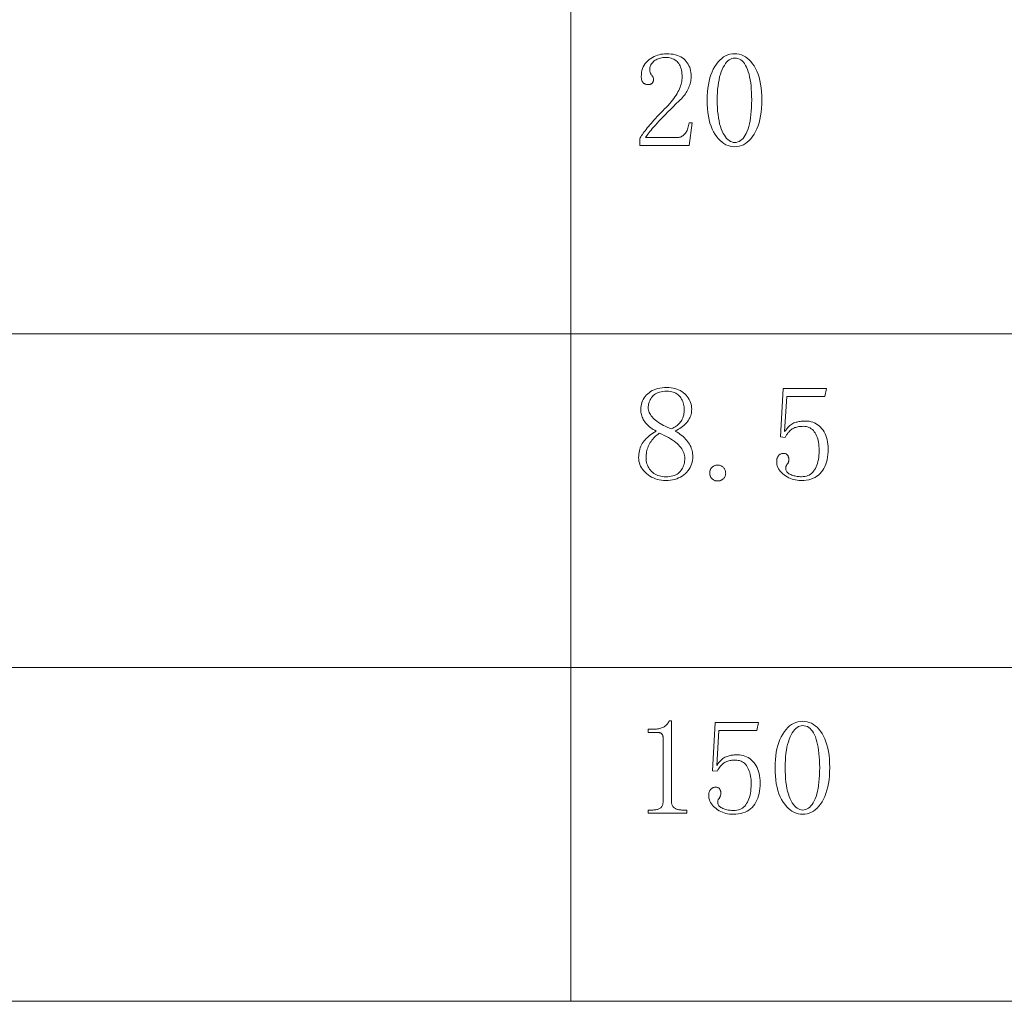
# Model space of a CAD drawing. Extents: x 1 to 297, y 1 to 210.
# Tile 34 of 171: x 66 to 82, y 30 to 45. Entities that reach past the tile are written whole.
import ezdxf

# ---------------------------------------------------------------- set-up
doc = ezdxf.new("R2010")
doc.units = 0

msp = doc.modelspace()

# ---------------------------------------------------------------- linework, layer by layer
at = {"color": 7, "lineweight": 13}
for p, q in [((75.368, 56.508), (75.368, 29.565)), ((1.306, 40.342), (219.321, 40.342)), ((1.306, 34.953), (219.321, 34.953)), ((1.306, 29.565), (219.321, 29.565))]:
    msp.add_line(p, q, dxfattribs=at)
for points in [[(77.165, 44.485), (77.164, 44.515), (77.162, 44.544), (77.159, 44.571), (77.154, 44.597), (77.148, 44.621), (77.14, 44.644), (77.131, 44.665), (77.121, 44.685), (77.109, 44.704), (77.096, 44.721), (77.082, 44.736), (77.066, 44.75), (77.049, 44.762), (77.03, 44.773), (77.011, 44.782), (76.989, 44.789), (76.967, 44.795), (76.943, 44.799), (76.917, 44.801), (76.891, 44.802), (76.87, 44.801), (76.851, 44.8), (76.832, 44.797), (76.813, 44.793), (76.795, 44.788), (76.778, 44.782), (76.761, 44.775), (76.745, 44.766), (76.73, 44.757), (76.715, 44.746), (76.701, 44.735), (76.689, 44.723), (76.678, 44.71), (76.668, 44.697), (76.66, 44.683), (76.654, 44.669), (76.649, 44.654), (76.645, 44.638), (76.643, 44.622), (76.642, 44.605), (76.642, 44.595), (76.643, 44.585), (76.645, 44.576), (76.647, 44.566), (76.649, 44.558), (76.653, 44.549), (76.657, 44.541), (76.661, 44.534), (76.666, 44.526), (76.672, 44.519), (76.678, 44.512), (76.683, 44.505), (76.687, 44.499), (76.691, 44.492), (76.694, 44.485), (76.697, 44.478), (76.699, 44.471), (76.701, 44.464), (76.702, 44.457), (76.702, 44.451), (76.702, 44.442), (76.701, 44.434), (76.7, 44.427), (76.699, 44.42), (76.697, 44.413), (76.694, 44.407), (76.691, 44.401), (76.688, 44.396), (76.685, 44.391), (76.681, 44.386), (76.676, 44.382), (76.671, 44.379), (76.666, 44.375), (76.66, 44.373), (76.654, 44.37), (76.647, 44.368), (76.64, 44.367), (76.633, 44.366), (76.625, 44.365), (76.616, 44.365), (76.606, 44.365), (76.597, 44.366), (76.587, 44.368), (76.579, 44.37), (76.57, 44.372), (76.562, 44.376), (76.555, 44.38), (76.548, 44.384), (76.541, 44.389), (76.535, 44.395), (76.529, 44.401), (76.524, 44.408), (76.52, 44.416), (76.516, 44.425), (76.512, 44.435), (76.51, 44.445), (76.508, 44.456), (76.506, 44.468), (76.505, 44.48), (76.505, 44.493), (76.506, 44.529), (76.51, 44.562), (76.516, 44.594), (76.525, 44.624), (76.537, 44.652), (76.551, 44.679), (76.568, 44.703), (76.587, 44.727), (76.609, 44.748), (76.633, 44.768), (76.659, 44.786), (76.685, 44.802), (76.712, 44.816), (76.739, 44.828), (76.766, 44.838), (76.794, 44.847), (76.822, 44.854), (76.85, 44.858), (76.879, 44.861), (76.908, 44.862), (76.948, 44.861), (76.986, 44.858), (77.021, 44.853), (77.055, 44.846), (77.087, 44.836), (77.116, 44.825), (77.143, 44.812), (77.168, 44.796), (77.191, 44.779), (77.212, 44.759), (77.231, 44.738), (77.247, 44.716), (77.262, 44.693), (77.275, 44.669), (77.286, 44.643), (77.295, 44.617), (77.302, 44.59), (77.307, 44.562), (77.31, 44.532), (77.311, 44.502), (77.31, 44.481), (77.309, 44.461), (77.306, 44.44), (77.303, 44.42), (77.299, 44.399), (77.294, 44.379), (77.287, 44.358), (77.28, 44.337), (77.272, 44.317), (77.263, 44.296), (77.253, 44.276), (77.242, 44.255), (77.23, 44.235), (77.217, 44.215), (77.202, 44.196), (77.187, 44.176), (77.17, 44.156), (77.152, 44.137), (77.133, 44.118), (77.113, 44.099), (77.065, 44.052), (77.019, 44.007), (76.975, 43.963), (76.933, 43.922), (76.894, 43.882), (76.857, 43.844), (76.822, 43.807), (76.79, 43.773), (76.76, 43.74), (76.732, 43.709), (76.706, 43.68), (76.683, 43.653), (76.662, 43.628), (76.643, 43.605), (76.626, 43.584), (76.611, 43.565), (76.598, 43.547), (76.588, 43.532), (76.58, 43.519), (76.573, 43.508), (77.079, 43.508), (77.094, 43.508), (77.109, 43.51), (77.123, 43.513), (77.137, 43.517), (77.15, 43.523), (77.162, 43.529), (77.174, 43.537), (77.186, 43.546), (77.197, 43.556), (77.208, 43.568), (77.218, 43.58), (77.227, 43.594), (77.235, 43.609), (77.243, 43.625), (77.251, 43.643), (77.257, 43.661), (77.263, 43.681), (77.268, 43.702), (77.272, 43.724), (77.276, 43.748), (77.328, 43.748), (77.276, 43.379), (76.479, 43.379), (76.479, 43.491), (76.488, 43.506), (76.498, 43.523), (76.51, 43.541), (76.522, 43.559), (76.536, 43.578), (76.551, 43.599), (76.566, 43.62), (76.583, 43.641), (76.601, 43.664), (76.621, 43.688), (76.641, 43.712), (76.663, 43.737), (76.685, 43.764), (76.71, 43.791), (76.735, 43.818), (76.762, 43.847), (76.79, 43.877), (76.819, 43.907), (76.85, 43.938), (76.882, 43.971), (76.91, 44), (76.937, 44.028), (76.962, 44.056), (76.986, 44.084), (77.008, 44.112), (77.029, 44.139), (77.048, 44.166), (77.066, 44.193), (77.082, 44.219), (77.096, 44.245), (77.109, 44.27), (77.121, 44.296), (77.131, 44.32), (77.14, 44.345), (77.148, 44.369), (77.154, 44.393), (77.159, 44.416), (77.162, 44.44), (77.164, 44.462)], [(78.013, 43.362), (77.976, 43.364), (77.94, 43.37), (77.906, 43.38), (77.872, 43.394), (77.84, 43.411), (77.809, 43.433), (77.779, 43.459), (77.75, 43.488), (77.723, 43.522), (77.696, 43.559), (77.672, 43.6), (77.65, 43.645), (77.631, 43.692), (77.614, 43.743), (77.6, 43.797), (77.588, 43.854), (77.579, 43.915), (77.573, 43.979), (77.569, 44.046), (77.568, 44.116), (77.569, 44.182), (77.573, 44.245), (77.579, 44.305), (77.588, 44.363), (77.599, 44.418), (77.612, 44.471), (77.629, 44.521), (77.647, 44.569), (77.668, 44.614), (77.692, 44.656), (77.718, 44.695), (77.745, 44.73), (77.773, 44.761), (77.803, 44.788), (77.834, 44.811), (77.867, 44.829), (77.902, 44.843), (77.937, 44.854), (77.975, 44.86), (78.013, 44.862), (78.05, 44.86), (78.086, 44.854), (78.121, 44.844), (78.154, 44.83), (78.186, 44.813), (78.217, 44.791), (78.246, 44.765), (78.274, 44.736), (78.301, 44.702), (78.326, 44.665), (78.35, 44.624), (78.371, 44.58), (78.39, 44.533), (78.406, 44.482), (78.419, 44.429), (78.431, 44.373), (78.439, 44.313), (78.446, 44.251), (78.449, 44.185), (78.451, 44.116), (78.449, 44.048), (78.446, 43.982), (78.439, 43.919), (78.431, 43.859), (78.419, 43.802), (78.406, 43.749), (78.39, 43.698), (78.371, 43.65), (78.35, 43.605), (78.326, 43.563), (78.301, 43.525), (78.274, 43.491), (78.246, 43.461), (78.217, 43.435), (78.186, 43.412), (78.154, 43.394), (78.121, 43.38), (78.086, 43.37), (78.05, 43.364)], [(78.013, 44.793), (77.99, 44.792), (77.967, 44.786), (77.945, 44.777), (77.924, 44.764), (77.903, 44.747), (77.883, 44.727), (77.864, 44.703), (77.846, 44.675), (77.829, 44.644), (77.812, 44.609), (77.796, 44.571), (77.783, 44.53), (77.77, 44.487), (77.76, 44.442), (77.751, 44.394), (77.744, 44.343), (77.738, 44.29), (77.734, 44.235), (77.731, 44.177), (77.731, 44.116), (77.731, 44.053), (77.734, 43.992), (77.738, 43.934), (77.744, 43.879), (77.751, 43.827), (77.76, 43.778), (77.77, 43.732), (77.783, 43.688), (77.796, 43.648), (77.812, 43.611), (77.829, 43.576), (77.846, 43.546), (77.864, 43.519), (77.883, 43.495), (77.903, 43.476), (77.924, 43.459), (77.945, 43.447), (77.967, 43.438), (77.99, 43.432), (78.013, 43.431), (78.039, 43.432), (78.063, 43.438), (78.086, 43.447), (78.107, 43.459), (78.128, 43.476), (78.148, 43.495), (78.166, 43.519), (78.183, 43.546), (78.2, 43.576), (78.215, 43.611), (78.229, 43.648), (78.241, 43.688), (78.252, 43.732), (78.261, 43.778), (78.269, 43.827), (78.276, 43.879), (78.281, 43.934), (78.285, 43.992), (78.287, 44.053), (78.288, 44.116), (78.287, 44.177), (78.285, 44.235), (78.281, 44.29), (78.277, 44.343), (78.271, 44.394), (78.263, 44.442), (78.254, 44.487), (78.244, 44.53), (78.232, 44.571), (78.219, 44.609), (78.205, 44.644), (78.189, 44.675), (78.172, 44.703), (78.153, 44.727), (78.133, 44.747), (78.112, 44.764), (78.09, 44.777), (78.065, 44.786), (78.04, 44.792)], [(77.336, 38.359), (77.335, 38.327), (77.331, 38.296), (77.325, 38.266), (77.317, 38.237), (77.306, 38.209), (77.293, 38.182), (77.277, 38.156), (77.259, 38.131), (77.239, 38.108), (77.216, 38.085), (77.191, 38.064), (77.165, 38.045), (77.137, 38.028), (77.108, 38.014), (77.077, 38.001), (77.044, 37.991), (77.01, 37.983), (76.975, 37.978), (76.938, 37.975), (76.899, 37.973), (76.864, 37.975), (76.829, 37.978), (76.796, 37.983), (76.763, 37.991), (76.732, 38.001), (76.702, 38.014), (76.672, 38.028), (76.644, 38.045), (76.617, 38.064), (76.591, 38.085), (76.566, 38.107), (76.544, 38.131), (76.525, 38.155), (76.508, 38.179), (76.494, 38.205), (76.483, 38.231), (76.474, 38.258), (76.467, 38.285), (76.463, 38.313), (76.462, 38.342), (76.463, 38.371), (76.465, 38.399), (76.469, 38.426), (76.474, 38.452), (76.48, 38.477), (76.488, 38.501), (76.498, 38.525), (76.509, 38.548), (76.521, 38.57), (76.535, 38.591), (76.55, 38.611), (76.567, 38.631), (76.584, 38.65), (76.603, 38.669), (76.624, 38.687), (76.645, 38.705), (76.668, 38.722), (76.693, 38.739), (76.718, 38.755), (76.745, 38.771), (76.721, 38.783), (76.699, 38.796), (76.678, 38.809), (76.658, 38.823), (76.639, 38.838), (76.621, 38.853), (76.604, 38.869), (76.588, 38.886), (76.574, 38.903), (76.561, 38.921), (76.548, 38.939), (76.537, 38.957), (76.528, 38.977), (76.519, 38.996), (76.512, 39.016), (76.507, 39.036), (76.502, 39.057), (76.499, 39.078), (76.497, 39.1), (76.496, 39.122), (76.497, 39.151), (76.501, 39.179), (76.506, 39.206), (76.514, 39.232), (76.524, 39.257), (76.536, 39.281), (76.551, 39.305), (76.568, 39.328), (76.586, 39.35), (76.608, 39.371), (76.631, 39.39), (76.656, 39.408), (76.682, 39.423), (76.711, 39.436), (76.741, 39.448), (76.772, 39.457), (76.806, 39.464), (76.841, 39.469), (76.878, 39.472), (76.916, 39.473), (76.952, 39.472), (76.985, 39.469), (77.018, 39.464), (77.049, 39.457), (77.079, 39.448), (77.108, 39.436), (77.135, 39.423), (77.16, 39.408), (77.185, 39.39), (77.208, 39.371), (77.229, 39.35), (77.248, 39.328), (77.264, 39.305), (77.279, 39.281), (77.291, 39.257), (77.301, 39.232), (77.309, 39.206), (77.315, 39.179), (77.318, 39.151), (77.319, 39.122), (77.318, 39.102), (77.317, 39.081), (77.313, 39.061), (77.309, 39.042), (77.303, 39.022), (77.296, 39.003), (77.288, 38.984), (77.278, 38.966), (77.267, 38.947), (77.255, 38.929), (77.241, 38.911), (77.226, 38.894), (77.21, 38.877), (77.192, 38.861), (77.172, 38.845), (77.151, 38.829), (77.129, 38.814), (77.105, 38.799), (77.08, 38.785), (77.053, 38.771), (77.082, 38.753), (77.109, 38.736), (77.134, 38.718), (77.158, 38.699), (77.18, 38.681), (77.2, 38.662), (77.22, 38.642), (77.237, 38.622), (77.253, 38.602), (77.268, 38.582), (77.281, 38.561), (77.292, 38.54), (77.303, 38.519), (77.312, 38.497), (77.319, 38.475), (77.325, 38.452), (77.33, 38.43), (77.333, 38.406), (77.336, 38.383)], [(79.153, 38.933), (79.185, 38.932), (79.216, 38.928), (79.246, 38.922), (79.274, 38.914), (79.301, 38.902), (79.327, 38.889), (79.352, 38.873), (79.376, 38.854), (79.398, 38.833), (79.419, 38.809), (79.439, 38.783), (79.456, 38.756), (79.472, 38.727), (79.485, 38.697), (79.496, 38.665), (79.505, 38.631), (79.513, 38.595), (79.518, 38.558), (79.521, 38.519), (79.522, 38.479), (79.521, 38.434), (79.518, 38.39), (79.512, 38.349), (79.505, 38.309), (79.495, 38.271), (79.483, 38.235), (79.469, 38.201), (79.453, 38.169), (79.435, 38.139), (79.415, 38.111), (79.392, 38.085), (79.367, 38.061), (79.34, 38.041), (79.311, 38.023), (79.279, 38.008), (79.245, 37.995), (79.208, 37.986), (79.169, 37.979), (79.128, 37.975), (79.085, 37.973), (79.054, 37.974), (79.024, 37.977), (78.995, 37.982), (78.967, 37.988), (78.939, 37.996), (78.912, 38.006), (78.886, 38.018), (78.86, 38.031), (78.835, 38.046), (78.811, 38.063), (78.788, 38.082), (78.767, 38.101), (78.749, 38.121), (78.734, 38.142), (78.721, 38.163), (78.71, 38.185), (78.701, 38.208), (78.695, 38.232), (78.692, 38.257), (78.691, 38.282), (78.691, 38.292), (78.692, 38.302), (78.693, 38.312), (78.695, 38.321), (78.698, 38.33), (78.701, 38.339), (78.705, 38.348), (78.71, 38.356), (78.715, 38.364), (78.721, 38.372), (78.727, 38.379), (78.733, 38.386), (78.74, 38.392), (78.748, 38.397), (78.756, 38.401), (78.764, 38.404), (78.773, 38.407), (78.782, 38.409), (78.792, 38.41), (78.802, 38.411), (78.812, 38.41), (78.821, 38.409), (78.83, 38.407), (78.838, 38.405), (78.845, 38.402), (78.851, 38.398), (78.857, 38.394), (78.862, 38.389), (78.867, 38.383), (78.871, 38.376), (78.874, 38.37), (78.877, 38.363), (78.879, 38.356), (78.882, 38.35), (78.883, 38.344), (78.885, 38.338), (78.886, 38.332), (78.887, 38.327), (78.887, 38.322), (78.888, 38.316), (78.887, 38.306), (78.887, 38.297), (78.885, 38.287), (78.884, 38.279), (78.881, 38.27), (78.878, 38.262), (78.875, 38.255), (78.871, 38.248), (78.867, 38.241), (78.862, 38.235), (78.857, 38.229), (78.853, 38.223), (78.849, 38.216), (78.845, 38.21), (78.843, 38.204), (78.84, 38.197), (78.839, 38.191), (78.837, 38.184), (78.836, 38.177), (78.836, 38.171), (78.837, 38.157), (78.839, 38.145), (78.844, 38.133), (78.849, 38.121), (78.857, 38.111), (78.866, 38.101), (78.876, 38.091), (78.888, 38.083), (78.902, 38.075), (78.918, 38.068), (78.934, 38.061), (78.951, 38.055), (78.968, 38.05), (78.985, 38.046), (79.002, 38.042), (79.02, 38.039), (79.038, 38.037), (79.056, 38.035), (79.075, 38.034), (79.093, 38.033), (79.12, 38.035), (79.146, 38.038), (79.17, 38.043), (79.193, 38.051), (79.214, 38.061), (79.235, 38.074), (79.254, 38.088), (79.272, 38.105), (79.288, 38.124), (79.303, 38.145), (79.317, 38.168), (79.33, 38.193), (79.341, 38.22), (79.35, 38.249), (79.358, 38.28), (79.365, 38.313), (79.37, 38.347), (79.373, 38.383), (79.376, 38.422), (79.376, 38.462), (79.376, 38.496), (79.374, 38.528), (79.37, 38.559), (79.366, 38.589), (79.36, 38.617), (79.353, 38.645), (79.345, 38.671), (79.335, 38.695), (79.324, 38.719), (79.312, 38.741), (79.298, 38.761), (79.284, 38.779), (79.268, 38.795), (79.25, 38.809), (79.232, 38.821), (79.212, 38.831), (79.19, 38.838), (79.168, 38.843), (79.144, 38.847), (79.119, 38.848), (79.1, 38.847), (79.082, 38.846), (79.065, 38.845), (79.048, 38.842), (79.031, 38.839), (79.015, 38.835), (79, 38.831), (78.985, 38.826), (78.97, 38.82), (78.956, 38.813), (78.943, 38.806), (78.929, 38.797), (78.916, 38.786), (78.903, 38.774), (78.89, 38.76), (78.877, 38.745), (78.864, 38.728), (78.852, 38.709), (78.84, 38.689), (78.828, 38.668), (78.751, 38.676), (78.793, 39.456), (79.496, 39.456), (79.471, 39.328), (78.853, 39.328), (78.819, 38.762), (78.836, 38.785), (78.853, 38.806), (78.87, 38.826), (78.887, 38.843), (78.904, 38.858), (78.92, 38.872), (78.937, 38.884), (78.953, 38.894), (78.97, 38.902), (78.986, 38.908), (79.003, 38.913), (79.019, 38.917), (79.035, 38.921), (79.052, 38.924), (79.069, 38.927), (79.085, 38.929), (79.102, 38.931), (79.119, 38.932), (79.136, 38.933)], [(77.199, 39.113), (77.198, 39.137), (77.196, 39.16), (77.193, 39.183), (77.188, 39.205), (77.182, 39.226), (77.174, 39.247), (77.165, 39.267), (77.155, 39.286), (77.144, 39.305), (77.131, 39.323), (77.116, 39.341), (77.1, 39.356), (77.082, 39.369), (77.063, 39.381), (77.043, 39.391), (77.02, 39.399), (76.997, 39.405), (76.971, 39.41), (76.945, 39.413), (76.916, 39.413), (76.885, 39.413), (76.855, 39.41), (76.827, 39.406), (76.801, 39.4), (76.777, 39.392), (76.755, 39.383), (76.734, 39.371), (76.716, 39.359), (76.699, 39.344), (76.685, 39.328), (76.672, 39.31), (76.66, 39.293), (76.65, 39.276), (76.641, 39.258), (76.633, 39.24), (76.627, 39.222), (76.622, 39.204), (76.619, 39.185), (76.617, 39.166), (76.616, 39.148), (76.617, 39.129), (76.62, 39.11), (76.625, 39.092), (76.632, 39.073), (76.641, 39.055), (76.652, 39.036), (76.665, 39.018), (76.679, 39), (76.696, 38.981), (76.715, 38.963), (76.735, 38.946), (76.757, 38.928), (76.781, 38.911), (76.807, 38.895), (76.834, 38.879), (76.862, 38.863), (76.893, 38.848), (76.925, 38.833), (76.958, 38.819), (76.993, 38.805), (77.013, 38.815), (77.032, 38.826), (77.05, 38.838), (77.067, 38.85), (77.083, 38.863), (77.098, 38.876), (77.112, 38.889), (77.125, 38.904), (77.137, 38.918), (77.148, 38.933), (77.157, 38.949), (77.166, 38.965), (77.174, 38.982), (77.181, 38.999), (77.186, 39.017), (77.191, 39.035), (77.194, 39.054), (77.197, 39.073), (77.199, 39.093)], [(76.582, 38.342), (76.583, 38.315), (76.586, 38.289), (76.59, 38.264), (76.596, 38.241), (76.604, 38.218), (76.614, 38.196), (76.626, 38.175), (76.64, 38.155), (76.655, 38.137), (76.672, 38.119), (76.69, 38.103), (76.71, 38.088), (76.73, 38.075), (76.751, 38.064), (76.774, 38.055), (76.797, 38.047), (76.821, 38.041), (76.846, 38.037), (76.872, 38.034), (76.899, 38.033), (76.931, 38.034), (76.961, 38.037), (76.989, 38.041), (77.015, 38.047), (77.039, 38.055), (77.062, 38.064), (77.083, 38.075), (77.102, 38.088), (77.119, 38.103), (77.135, 38.119), (77.149, 38.137), (77.161, 38.155), (77.172, 38.174), (77.181, 38.195), (77.189, 38.216), (77.196, 38.237), (77.201, 38.26), (77.205, 38.284), (77.207, 38.308), (77.208, 38.333), (77.207, 38.356), (77.204, 38.378), (77.198, 38.4), (77.191, 38.421), (77.182, 38.443), (77.171, 38.464), (77.157, 38.485), (77.142, 38.506), (77.124, 38.527), (77.105, 38.548), (77.083, 38.568), (77.06, 38.588), (77.034, 38.608), (77.006, 38.627), (76.976, 38.646), (76.944, 38.665), (76.91, 38.683), (76.874, 38.701), (76.836, 38.719), (76.796, 38.736), (76.776, 38.722), (76.757, 38.707), (76.739, 38.692), (76.721, 38.676), (76.705, 38.659), (76.69, 38.642), (76.675, 38.623), (76.662, 38.605), (76.649, 38.585), (76.638, 38.565), (76.627, 38.544), (76.618, 38.523), (76.609, 38.502), (76.602, 38.48), (76.596, 38.458), (76.591, 38.435), (76.587, 38.412), (76.584, 38.389), (76.583, 38.366)], [(77.739, 37.965), (77.729, 37.965), (77.719, 37.966), (77.709, 37.968), (77.7, 37.97), (77.691, 37.973), (77.682, 37.977), (77.673, 37.982), (77.665, 37.987), (77.657, 37.993), (77.649, 37.999), (77.642, 38.006), (77.635, 38.014), (77.629, 38.022), (77.624, 38.031), (77.62, 38.04), (77.617, 38.05), (77.614, 38.06), (77.612, 38.07), (77.611, 38.082), (77.611, 38.093), (77.611, 38.105), (77.612, 38.116), (77.614, 38.127), (77.617, 38.137), (77.62, 38.147), (77.624, 38.156), (77.629, 38.165), (77.635, 38.173), (77.642, 38.181), (77.649, 38.188), (77.657, 38.194), (77.665, 38.2), (77.673, 38.205), (77.682, 38.21), (77.691, 38.213), (77.7, 38.217), (77.709, 38.219), (77.719, 38.221), (77.729, 38.222), (77.739, 38.222), (77.749, 38.222), (77.759, 38.22), (77.769, 38.219), (77.778, 38.216), (77.787, 38.212), (77.796, 38.208), (77.805, 38.203), (77.813, 38.197), (77.821, 38.191), (77.829, 38.183), (77.836, 38.176), (77.843, 38.167), (77.849, 38.159), (77.854, 38.151), (77.858, 38.142), (77.861, 38.133), (77.864, 38.123), (77.866, 38.113), (77.867, 38.104), (77.868, 38.093), (77.867, 38.082), (77.866, 38.07), (77.864, 38.06), (77.861, 38.05), (77.858, 38.04), (77.854, 38.031), (77.849, 38.022), (77.843, 38.014), (77.836, 38.006), (77.829, 37.999), (77.821, 37.993), (77.813, 37.987), (77.805, 37.982), (77.796, 37.977), (77.787, 37.973), (77.778, 37.97), (77.769, 37.968), (77.759, 37.966), (77.749, 37.965)], [(76.993, 34.093), (76.993, 32.791), (76.994, 32.777), (76.995, 32.765), (76.997, 32.753), (77, 32.741), (77.004, 32.731), (77.009, 32.721), (77.014, 32.711), (77.021, 32.703), (77.028, 32.695), (77.036, 32.688), (77.045, 32.681), (77.055, 32.675), (77.065, 32.67), (77.076, 32.666), (77.088, 32.662), (77.1, 32.659), (77.113, 32.657), (77.127, 32.655), (77.141, 32.654), (77.156, 32.653), (77.242, 32.653), (77.242, 32.602), (76.616, 32.602), (76.616, 32.653), (76.693, 32.653), (76.71, 32.654), (76.726, 32.655), (76.741, 32.657), (76.754, 32.659), (76.767, 32.662), (76.779, 32.666), (76.79, 32.67), (76.8, 32.675), (76.809, 32.681), (76.818, 32.688), (76.825, 32.695), (76.832, 32.703), (76.837, 32.711), (76.842, 32.721), (76.847, 32.731), (76.85, 32.741), (76.853, 32.753), (76.855, 32.765), (76.856, 32.777), (76.856, 32.791), (76.856, 33.828), (76.856, 33.834), (76.855, 33.841), (76.854, 33.847), (76.853, 33.853), (76.851, 33.859), (76.849, 33.864), (76.846, 33.869), (76.843, 33.874), (76.839, 33.879), (76.835, 33.883), (76.83, 33.888), (76.825, 33.891), (76.82, 33.894), (76.814, 33.897), (76.808, 33.9), (76.801, 33.901), (76.794, 33.903), (76.787, 33.904), (76.779, 33.905), (76.771, 33.905), (76.616, 33.905), (76.616, 33.956), (76.693, 33.956), (76.714, 33.957), (76.733, 33.958), (76.752, 33.959), (76.769, 33.962), (76.787, 33.965), (76.803, 33.969), (76.818, 33.973), (76.833, 33.978), (76.847, 33.984), (76.861, 33.991), (76.873, 33.998), (76.885, 34.006), (76.896, 34.014), (76.907, 34.023), (76.917, 34.033), (76.927, 34.044), (76.936, 34.055), (76.944, 34.067), (76.952, 34.08), (76.959, 34.093)], [(78.056, 33.545), (78.088, 33.544), (78.119, 33.54), (78.149, 33.534), (78.177, 33.525), (78.204, 33.514), (78.23, 33.5), (78.255, 33.484), (78.278, 33.465), (78.301, 33.444), (78.322, 33.421), (78.341, 33.395), (78.359, 33.368), (78.374, 33.339), (78.388, 33.308), (78.399, 33.276), (78.408, 33.242), (78.416, 33.207), (78.421, 33.17), (78.424, 33.131), (78.425, 33.091), (78.424, 33.045), (78.421, 33.002), (78.415, 32.96), (78.408, 32.921), (78.398, 32.883), (78.386, 32.847), (78.372, 32.813), (78.356, 32.781), (78.338, 32.75), (78.318, 32.722), (78.295, 32.696), (78.27, 32.673), (78.243, 32.652), (78.213, 32.634), (78.182, 32.619), (78.147, 32.607), (78.111, 32.597), (78.072, 32.59), (78.031, 32.586), (77.988, 32.585), (77.957, 32.586), (77.927, 32.588), (77.898, 32.593), (77.87, 32.599), (77.842, 32.607), (77.815, 32.617), (77.788, 32.629), (77.763, 32.642), (77.738, 32.658), (77.713, 32.675), (77.691, 32.693), (77.67, 32.712), (77.652, 32.732), (77.637, 32.753), (77.623, 32.775), (77.613, 32.797), (77.604, 32.82), (77.598, 32.844), (77.595, 32.868), (77.593, 32.893), (77.594, 32.904), (77.595, 32.913), (77.596, 32.923), (77.598, 32.933), (77.601, 32.942), (77.604, 32.951), (77.608, 32.959), (77.613, 32.967), (77.618, 32.976), (77.623, 32.983), (77.63, 32.991), (77.636, 32.997), (77.643, 33.003), (77.651, 33.008), (77.659, 33.012), (77.667, 33.016), (77.676, 33.019), (77.685, 33.02), (77.695, 33.022), (77.705, 33.022), (77.715, 33.022), (77.724, 33.021), (77.733, 33.019), (77.74, 33.017), (77.748, 33.013), (77.754, 33.01), (77.76, 33.005), (77.765, 33), (77.77, 32.994), (77.773, 32.988), (77.777, 32.981), (77.78, 32.974), (77.782, 32.968), (77.784, 32.962), (77.786, 32.956), (77.788, 32.95), (77.789, 32.944), (77.79, 32.938), (77.79, 32.933), (77.791, 32.928), (77.79, 32.918), (77.789, 32.908), (77.788, 32.899), (77.786, 32.89), (77.784, 32.882), (77.781, 32.874), (77.778, 32.866), (77.774, 32.859), (77.77, 32.853), (77.765, 32.846), (77.76, 32.84), (77.756, 32.834), (77.752, 32.828), (77.748, 32.822), (77.746, 32.815), (77.743, 32.809), (77.741, 32.802), (77.74, 32.796), (77.739, 32.789), (77.739, 32.782), (77.74, 32.769), (77.742, 32.756), (77.746, 32.744), (77.752, 32.733), (77.759, 32.722), (77.768, 32.712), (77.779, 32.703), (77.791, 32.694), (77.805, 32.686), (77.821, 32.679), (77.837, 32.673), (77.854, 32.667), (77.871, 32.662), (77.888, 32.657), (77.905, 32.653), (77.923, 32.65), (77.941, 32.648), (77.959, 32.646), (77.978, 32.645), (77.996, 32.645), (78.023, 32.646), (78.049, 32.649), (78.073, 32.655), (78.096, 32.663), (78.117, 32.673), (78.138, 32.685), (78.157, 32.699), (78.175, 32.716), (78.191, 32.735), (78.206, 32.756), (78.22, 32.78), (78.232, 32.805), (78.243, 32.832), (78.253, 32.861), (78.261, 32.891), (78.267, 32.924), (78.273, 32.958), (78.276, 32.995), (78.278, 33.033), (78.279, 33.073), (78.278, 33.107), (78.277, 33.139), (78.273, 33.171), (78.269, 33.2), (78.263, 33.229), (78.256, 33.256), (78.248, 33.282), (78.238, 33.307), (78.227, 33.33), (78.215, 33.352), (78.201, 33.372), (78.187, 33.391), (78.17, 33.407), (78.153, 33.421), (78.134, 33.432), (78.115, 33.442), (78.093, 33.45), (78.071, 33.455), (78.047, 33.458), (78.022, 33.459), (78.003, 33.459), (77.985, 33.458), (77.968, 33.456), (77.951, 33.454), (77.934, 33.451), (77.918, 33.447), (77.903, 33.442), (77.888, 33.437), (77.873, 33.431), (77.859, 33.425), (77.845, 33.417), (77.832, 33.408), (77.819, 33.397), (77.806, 33.385), (77.793, 33.371), (77.78, 33.356), (77.767, 33.339), (77.755, 33.321), (77.743, 33.301), (77.731, 33.279), (77.653, 33.288), (77.696, 34.068), (78.399, 34.068), (78.373, 33.939), (77.756, 33.939), (77.722, 33.373), (77.739, 33.396), (77.756, 33.418), (77.773, 33.437), (77.79, 33.454), (77.807, 33.47), (77.823, 33.483), (77.84, 33.495), (77.856, 33.505), (77.873, 33.513), (77.889, 33.519), (77.905, 33.524), (77.922, 33.528), (77.938, 33.532), (77.955, 33.536), (77.972, 33.538), (77.988, 33.541), (78.005, 33.543), (78.022, 33.544), (78.039, 33.545)], [(79.111, 32.585), (79.073, 32.587), (79.037, 32.593), (79.003, 32.603), (78.969, 32.616), (78.937, 32.634), (78.906, 32.656), (78.876, 32.681), (78.847, 32.711), (78.82, 32.745), (78.793, 32.782), (78.769, 32.823), (78.747, 32.867), (78.728, 32.915), (78.711, 32.966), (78.697, 33.02), (78.685, 33.077), (78.676, 33.138), (78.67, 33.202), (78.666, 33.269), (78.665, 33.339), (78.666, 33.405), (78.67, 33.468), (78.676, 33.528), (78.685, 33.586), (78.696, 33.641), (78.71, 33.694), (78.726, 33.744), (78.744, 33.792), (78.765, 33.837), (78.789, 33.879), (78.815, 33.918), (78.842, 33.953), (78.87, 33.984), (78.9, 34.011), (78.932, 34.033), (78.964, 34.052), (78.999, 34.066), (79.035, 34.077), (79.072, 34.083), (79.111, 34.085), (79.148, 34.083), (79.183, 34.077), (79.218, 34.067), (79.251, 34.053), (79.283, 34.036), (79.314, 34.014), (79.343, 33.988), (79.371, 33.959), (79.398, 33.925), (79.423, 33.888), (79.447, 33.847), (79.468, 33.803), (79.487, 33.756), (79.503, 33.705), (79.517, 33.652), (79.528, 33.596), (79.536, 33.536), (79.543, 33.474), (79.546, 33.408), (79.548, 33.339), (79.546, 33.27), (79.543, 33.205), (79.536, 33.142), (79.528, 33.082), (79.517, 33.025), (79.503, 32.971), (79.487, 32.921), (79.468, 32.873), (79.447, 32.828), (79.423, 32.786), (79.398, 32.748), (79.371, 32.714), (79.343, 32.684), (79.314, 32.657), (79.283, 32.635), (79.251, 32.617), (79.218, 32.603), (79.183, 32.593), (79.148, 32.587)], [(79.111, 34.016), (79.087, 34.014), (79.064, 34.009), (79.042, 34), (79.021, 33.987), (79, 33.97), (78.98, 33.95), (78.961, 33.926), (78.943, 33.898), (78.926, 33.867), (78.909, 33.832), (78.894, 33.794), (78.88, 33.753), (78.868, 33.71), (78.857, 33.665), (78.848, 33.617), (78.841, 33.566), (78.835, 33.513), (78.831, 33.458), (78.828, 33.4), (78.828, 33.339), (78.828, 33.275), (78.831, 33.215), (78.835, 33.157), (78.841, 33.102), (78.848, 33.05), (78.857, 33.001), (78.868, 32.955), (78.88, 32.911), (78.894, 32.871), (78.909, 32.833), (78.926, 32.799), (78.943, 32.769), (78.961, 32.742), (78.98, 32.718), (79, 32.698), (79.021, 32.682), (79.042, 32.67), (79.064, 32.661), (79.087, 32.655), (79.111, 32.653), (79.136, 32.655), (79.16, 32.661), (79.183, 32.67), (79.204, 32.682), (79.225, 32.698), (79.245, 32.718), (79.263, 32.742), (79.281, 32.769), (79.297, 32.799), (79.312, 32.833), (79.326, 32.871), (79.338, 32.911), (79.349, 32.955), (79.359, 33.001), (79.367, 33.05), (79.373, 33.102), (79.378, 33.157), (79.382, 33.215), (79.384, 33.275), (79.385, 33.339), (79.384, 33.4), (79.382, 33.458), (79.379, 33.513), (79.374, 33.566), (79.368, 33.617), (79.36, 33.665), (79.351, 33.71), (79.341, 33.753), (79.329, 33.794), (79.316, 33.832), (79.302, 33.867), (79.286, 33.898), (79.269, 33.926), (79.25, 33.95), (79.231, 33.97), (79.209, 33.987), (79.187, 34), (79.163, 34.009), (79.137, 34.014)]]:
    msp.add_lwpolyline(points, close=True, dxfattribs=at)

doc.saveas('drawing.dxf')
